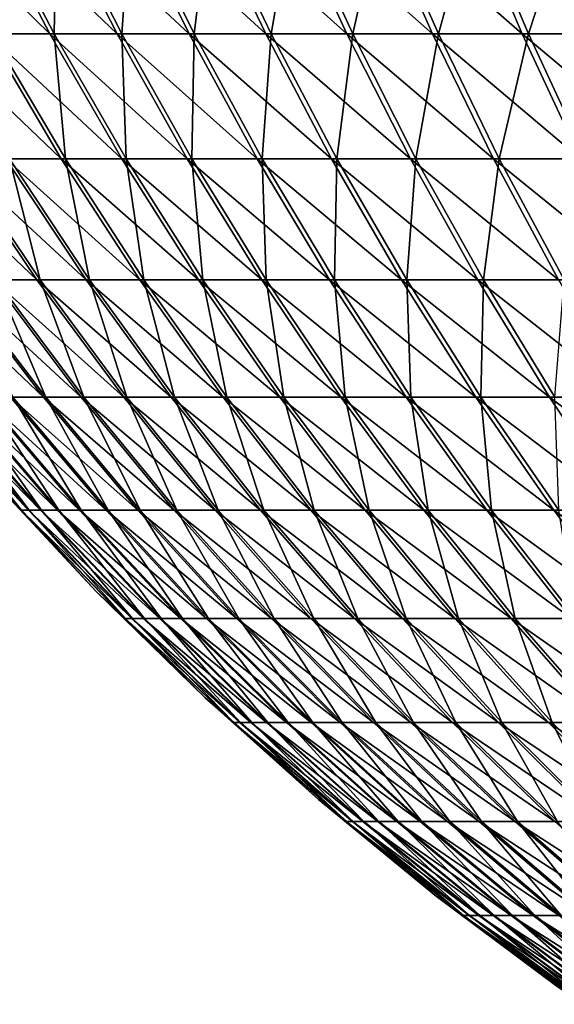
# Model space of a CAD drawing. Header units: millimetres. Extents: x -80 to 80, y -80 to 80.
# Tile 3 of 170: x -59 to -47, y -66 to -43. Entities that reach past the tile are written whole.
import ezdxf

# ---------------------------------------------------------------- set-up
doc = ezdxf.new("R2010")
doc.units = ezdxf.units.MM
doc.header["$LTSCALE"] = 13.670324
doc.layers.add('1', color=7, linetype='CONTINUOUS')
doc.layers.add('2', color=7, linetype='CONTINUOUS')

msp = doc.modelspace()

# ---------------------------------------------------------------- linework, layer by layer
at = {"layer": '1', "color": 7, "linetype": 'Continuous'}
for points in [[(-58.165, -42.984, 34.194), (-58.113, -40, 37.722), (-59.726, -40, 35.112), (-58.165, -42.984, 34.194)], [(-58.165, -42.984, 34.194), (-59.726, -40, 35.112), (-59.622, -42.984, 31.585), (-58.165, -42.984, 34.194)], [(-56.594, -42.984, 36.736), (-58.113, -40, 37.722), (-58.165, -42.984, 34.194), (-56.594, -42.984, 36.736)], [(-56.594, -42.984, 36.736), (-56.385, -40, 40.258), (-58.113, -40, 37.722), (-56.594, -42.984, 36.736)], [(-54.912, -42.984, 39.206), (-56.385, -40, 40.258), (-56.594, -42.984, 36.736), (-54.912, -42.984, 39.206)], [(-54.912, -42.984, 39.206), (-54.548, -40, 42.715), (-56.385, -40, 40.258), (-54.912, -42.984, 39.206)], [(-53.122, -42.984, 41.599), (-54.548, -40, 42.715), (-54.912, -42.984, 39.206), (-53.122, -42.984, 41.599)], [(-53.122, -42.984, 41.599), (-52.603, -40, 45.088), (-54.548, -40, 42.715), (-53.122, -42.984, 41.599)], [(-51.228, -42.984, 43.91), (-52.603, -40, 45.088), (-53.122, -42.984, 41.599), (-51.228, -42.984, 43.91)], [(-51.228, -42.984, 43.91), (-50.555, -40, 47.373), (-52.603, -40, 45.088), (-51.228, -42.984, 43.91)], [(-49.233, -42.984, 46.135), (-50.555, -40, 47.373), (-51.228, -42.984, 43.91), (-49.233, -42.984, 46.135)], [(-49.233, -42.984, 46.135), (-48.408, -40, 49.565), (-50.555, -40, 47.373), (-49.233, -42.984, 46.135)], [(-47.142, -42.984, 48.27), (-48.408, -40, 49.565), (-49.233, -42.984, 46.135), (-47.142, -42.984, 48.27)], [(-47.142, -42.984, 48.27), (-46.166, -40, 51.66), (-48.408, -40, 49.565), (-47.142, -42.984, 48.27)], [(-44.959, -42.984, 50.31), (-46.166, -40, 51.66), (-47.142, -42.984, 48.27), (-44.959, -42.984, 50.31)], [(-57.908, -45.886, 30.677), (-58.165, -42.984, 34.194), (-59.622, -42.984, 31.585), (-57.908, -45.886, 30.677)], [(-57.908, -45.886, 30.677), (-59.622, -42.984, 31.585), (-59.21, -45.886, 28.083), (-57.908, -45.886, 30.677)], [(-56.493, -45.886, 33.211), (-56.594, -42.984, 36.736), (-58.165, -42.984, 34.194), (-56.493, -45.886, 33.211)], [(-56.493, -45.886, 33.211), (-58.165, -42.984, 34.194), (-57.908, -45.886, 30.677), (-56.493, -45.886, 33.211)], [(-54.967, -45.886, 35.68), (-54.912, -42.984, 39.206), (-56.594, -42.984, 36.736), (-54.967, -45.886, 35.68)], [(-54.967, -45.886, 35.68), (-56.594, -42.984, 36.736), (-56.493, -45.886, 33.211), (-54.967, -45.886, 35.68)], [(-53.334, -45.886, 38.079), (-54.912, -42.984, 39.206), (-54.967, -45.886, 35.68), (-53.334, -45.886, 38.079)], [(-53.334, -45.886, 38.079), (-53.122, -42.984, 41.599), (-54.912, -42.984, 39.206), (-53.334, -45.886, 38.079)], [(-51.595, -45.886, 40.403), (-53.122, -42.984, 41.599), (-53.334, -45.886, 38.079), (-51.595, -45.886, 40.403)], [(-51.595, -45.886, 40.403), (-51.228, -42.984, 43.91), (-53.122, -42.984, 41.599), (-51.595, -45.886, 40.403)], [(-49.756, -45.886, 42.648), (-51.228, -42.984, 43.91), (-51.595, -45.886, 40.403), (-49.756, -45.886, 42.648)], [(-49.756, -45.886, 42.648), (-49.233, -42.984, 46.135), (-51.228, -42.984, 43.91), (-49.756, -45.886, 42.648)], [(-47.819, -45.886, 44.809), (-49.233, -42.984, 46.135), (-49.756, -45.886, 42.648), (-47.819, -45.886, 44.809)], [(-47.819, -45.886, 44.809), (-47.142, -42.984, 48.27), (-49.233, -42.984, 46.135), (-47.819, -45.886, 44.809)], [(-45.788, -45.886, 46.882), (-47.142, -42.984, 48.27), (-47.819, -45.886, 44.809), (-45.788, -45.886, 46.882)], [(-45.788, -45.886, 46.882), (-44.959, -42.984, 50.31), (-47.142, -42.984, 48.27), (-45.788, -45.886, 46.882)], [(-58.493, -48.701, 24.633), (-59.21, -45.886, 28.083), (-60.395, -45.886, 25.434), (-58.493, -48.701, 24.633)], [(-58.493, -48.701, 24.633), (-60.395, -45.886, 25.434), (-59.526, -48.701, 22.019), (-58.493, -48.701, 24.633)], [(-57.345, -48.701, 27.199), (-57.908, -45.886, 30.677), (-59.21, -45.886, 28.083), (-57.345, -48.701, 27.199)], [(-57.345, -48.701, 27.199), (-59.21, -45.886, 28.083), (-58.493, -48.701, 24.633), (-57.345, -48.701, 27.199)], [(-56.085, -48.701, 29.711), (-56.493, -45.886, 33.211), (-57.908, -45.886, 30.677), (-56.085, -48.701, 29.711)], [(-56.085, -48.701, 29.711), (-57.908, -45.886, 30.677), (-57.345, -48.701, 27.199), (-56.085, -48.701, 29.711)], [(-54.714, -48.701, 32.165), (-54.967, -45.886, 35.68), (-56.493, -45.886, 33.211), (-54.714, -48.701, 32.165)], [(-54.714, -48.701, 32.165), (-56.493, -45.886, 33.211), (-56.085, -48.701, 29.711), (-54.714, -48.701, 32.165)], [(-53.236, -48.701, 34.556), (-53.334, -45.886, 38.079), (-54.967, -45.886, 35.68), (-53.236, -48.701, 34.556)], [(-53.236, -48.701, 34.556), (-54.967, -45.886, 35.68), (-54.714, -48.701, 32.165), (-53.236, -48.701, 34.556)], [(-51.654, -48.701, 36.88), (-51.595, -45.886, 40.403), (-53.334, -45.886, 38.079), (-51.654, -48.701, 36.88)], [(-51.654, -48.701, 36.88), (-53.334, -45.886, 38.079), (-53.236, -48.701, 34.556), (-51.654, -48.701, 36.88)], [(-49.97, -48.701, 39.131), (-51.595, -45.886, 40.403), (-51.654, -48.701, 36.88), (-49.97, -48.701, 39.131)], [(-49.97, -48.701, 39.131), (-49.756, -45.886, 42.648), (-51.595, -45.886, 40.403), (-49.97, -48.701, 39.131)], [(-48.189, -48.701, 41.305), (-49.756, -45.886, 42.648), (-49.97, -48.701, 39.131), (-48.189, -48.701, 41.305)], [(-48.189, -48.701, 41.305), (-47.819, -45.886, 44.809), (-49.756, -45.886, 42.648), (-48.189, -48.701, 41.305)], [(-46.312, -48.701, 43.398), (-47.819, -45.886, 44.809), (-48.189, -48.701, 41.305), (-46.312, -48.701, 43.398)], [(-46.312, -48.701, 43.398), (-45.788, -45.886, 46.882), (-47.819, -45.886, 44.809), (-46.312, -48.701, 43.398)], [(-58.362, -51.423, 18.695), (-59.526, -48.701, 22.019), (-60.443, -48.701, 19.362), (-58.362, -51.423, 18.695)], [(-58.362, -51.423, 18.695), (-60.443, -48.701, 19.362), (-59.133, -51.423, 16.093), (-58.362, -51.423, 18.695)], [(-57.477, -51.423, 21.261), (-58.493, -48.701, 24.633), (-59.526, -48.701, 22.019), (-57.477, -51.423, 21.261)], [(-57.477, -51.423, 21.261), (-59.526, -48.701, 22.019), (-58.362, -51.423, 18.695), (-57.477, -51.423, 21.261)], [(-56.48, -51.423, 23.785), (-57.345, -48.701, 27.199), (-58.493, -48.701, 24.633), (-56.48, -51.423, 23.785)], [(-56.48, -51.423, 23.785), (-58.493, -48.701, 24.633), (-57.477, -51.423, 21.261), (-56.48, -51.423, 23.785)], [(-55.371, -51.423, 26.262), (-56.085, -48.701, 29.711), (-57.345, -48.701, 27.199), (-55.371, -51.423, 26.262)], [(-55.371, -51.423, 26.262), (-57.345, -48.701, 27.199), (-56.48, -51.423, 23.785), (-55.371, -51.423, 26.262)], [(-54.154, -51.423, 28.688), (-54.714, -48.701, 32.165), (-56.085, -48.701, 29.711), (-54.154, -51.423, 28.688)], [(-54.154, -51.423, 28.688), (-56.085, -48.701, 29.711), (-55.371, -51.423, 26.262), (-54.154, -51.423, 28.688)], [(-52.831, -51.423, 31.058), (-53.236, -48.701, 34.556), (-54.714, -48.701, 32.165), (-52.831, -51.423, 31.058)], [(-52.831, -51.423, 31.058), (-54.714, -48.701, 32.165), (-54.154, -51.423, 28.688), (-52.831, -51.423, 31.058)], [(-51.404, -51.423, 33.367), (-51.654, -48.701, 36.88), (-53.236, -48.701, 34.556), (-51.404, -51.423, 33.367)], [(-51.404, -51.423, 33.367), (-53.236, -48.701, 34.556), (-52.831, -51.423, 31.058), (-51.404, -51.423, 33.367)], [(-49.876, -51.423, 35.61), (-49.97, -48.701, 39.131), (-51.654, -48.701, 36.88), (-49.876, -51.423, 35.61)], [(-49.876, -51.423, 35.61), (-51.654, -48.701, 36.88), (-51.404, -51.423, 33.367), (-49.876, -51.423, 35.61)], [(-48.25, -51.423, 37.784), (-48.189, -48.701, 41.305), (-49.97, -48.701, 39.131), (-48.25, -51.423, 37.784)], [(-48.25, -51.423, 37.784), (-49.97, -48.701, 39.131), (-49.876, -51.423, 35.61), (-48.25, -51.423, 37.784)], [(-46.53, -51.423, 39.883), (-48.189, -48.701, 41.305), (-48.25, -51.423, 37.784), (-46.53, -51.423, 39.883)], [(-46.53, -51.423, 39.883), (-46.312, -48.701, 43.398), (-48.189, -48.701, 41.305), (-46.53, -51.423, 39.883)], [(-58.924, -54.047, 2.609), (-61.044, -51.423, 5.419), (-61.224, -51.423, 2.711), (-58.924, -54.047, 2.609)], [(-58.924, -54.047, 2.609), (-61.224, -51.423, 2.711), (-59.609, -53.355), (-58.924, -54.047, 2.609)], [(-58.751, -54.047, 5.215), (-60.744, -51.423, 8.116), (-61.044, -51.423, 5.419), (-58.751, -54.047, 5.215)], [(-58.751, -54.047, 5.215), (-61.044, -51.423, 5.419), (-58.924, -54.047, 2.609), (-58.751, -54.047, 5.215)], [(-58.463, -54.047, 7.812), (-60.325, -51.423, 10.798), (-60.744, -51.423, 8.116), (-58.463, -54.047, 7.812)], [(-58.463, -54.047, 7.812), (-60.744, -51.423, 8.116), (-58.751, -54.047, 5.215), (-58.463, -54.047, 7.812)], [(-58.059, -54.047, 10.393), (-59.787, -51.423, 13.459), (-60.325, -51.423, 10.798), (-58.059, -54.047, 10.393)], [(-58.059, -54.047, 10.393), (-60.325, -51.423, 10.798), (-58.463, -54.047, 7.812), (-58.059, -54.047, 10.393)], [(-57.542, -54.047, 12.953), (-59.133, -51.423, 16.093), (-59.787, -51.423, 13.459), (-57.542, -54.047, 12.953)], [(-57.542, -54.047, 12.953), (-59.787, -51.423, 13.459), (-58.059, -54.047, 10.393), (-57.542, -54.047, 12.953)], [(-56.912, -54.047, 15.488), (-58.362, -51.423, 18.695), (-59.133, -51.423, 16.093), (-56.912, -54.047, 15.488)], [(-56.912, -54.047, 15.488), (-59.133, -51.423, 16.093), (-57.542, -54.047, 12.953), (-56.912, -54.047, 15.488)], [(-56.171, -54.047, 17.993), (-57.477, -51.423, 21.261), (-58.362, -51.423, 18.695), (-56.171, -54.047, 17.993)], [(-56.171, -54.047, 17.993), (-58.362, -51.423, 18.695), (-56.912, -54.047, 15.488), (-56.171, -54.047, 17.993)], [(-55.319, -54.047, 20.462), (-56.48, -51.423, 23.785), (-57.477, -51.423, 21.261), (-55.319, -54.047, 20.462)], [(-55.319, -54.047, 20.462), (-57.477, -51.423, 21.261), (-56.171, -54.047, 17.993), (-55.319, -54.047, 20.462)], [(-54.359, -54.047, 22.892), (-55.371, -51.423, 26.262), (-56.48, -51.423, 23.785), (-54.359, -54.047, 22.892)], [(-54.359, -54.047, 22.892), (-56.48, -51.423, 23.785), (-55.319, -54.047, 20.462), (-54.359, -54.047, 22.892)], [(-53.292, -54.047, 25.276), (-54.154, -51.423, 28.688), (-55.371, -51.423, 26.262), (-53.292, -54.047, 25.276)], [(-53.292, -54.047, 25.276), (-55.371, -51.423, 26.262), (-54.359, -54.047, 22.892), (-53.292, -54.047, 25.276)], [(-52.12, -54.047, 27.611), (-52.831, -51.423, 31.058), (-54.154, -51.423, 28.688), (-52.12, -54.047, 27.611)], [(-52.12, -54.047, 27.611), (-54.154, -51.423, 28.688), (-53.292, -54.047, 25.276), (-52.12, -54.047, 27.611)], [(-50.847, -54.047, 29.892), (-51.404, -51.423, 33.367), (-52.831, -51.423, 31.058), (-50.847, -54.047, 29.892)], [(-50.847, -54.047, 29.892), (-52.831, -51.423, 31.058), (-52.12, -54.047, 27.611), (-50.847, -54.047, 29.892)], [(-49.473, -54.047, 32.114), (-49.876, -51.423, 35.61), (-51.404, -51.423, 33.367), (-49.473, -54.047, 32.114)], [(-49.473, -54.047, 32.114), (-51.404, -51.423, 33.367), (-50.847, -54.047, 29.892), (-49.473, -54.047, 32.114)], [(-48.003, -54.047, 34.273), (-48.25, -51.423, 37.784), (-49.876, -51.423, 35.61), (-48.003, -54.047, 34.273)], [(-48.003, -54.047, 34.273), (-49.876, -51.423, 35.61), (-49.473, -54.047, 32.114), (-48.003, -54.047, 34.273)], [(-46.438, -54.047, 36.365), (-46.53, -51.423, 39.883), (-48.25, -51.423, 37.784), (-46.438, -54.047, 36.365)], [(-46.438, -54.047, 36.365), (-48.25, -51.423, 37.784), (-48.003, -54.047, 34.273), (-46.438, -54.047, 36.365)], [(-57.191, -55.939), (-58.924, -54.047, 2.609), (-59.609, -53.355), (-57.191, -55.939)], [(-56.513, -56.569, 2.502), (-58.751, -54.047, 5.215), (-58.924, -54.047, 2.609), (-56.513, -56.569, 2.502)], [(-56.513, -56.569, 2.502), (-58.924, -54.047, 2.609), (-57.191, -55.939), (-56.513, -56.569, 2.502)], [(-56.347, -56.569, 5.002), (-58.463, -54.047, 7.812), (-58.751, -54.047, 5.215), (-56.347, -56.569, 5.002)], [(-56.347, -56.569, 5.002), (-58.751, -54.047, 5.215), (-56.513, -56.569, 2.502), (-56.347, -56.569, 5.002)], [(-56.07, -56.569, 7.492), (-58.059, -54.047, 10.393), (-58.463, -54.047, 7.812), (-56.07, -56.569, 7.492)], [(-56.07, -56.569, 7.492), (-58.463, -54.047, 7.812), (-56.347, -56.569, 5.002), (-56.07, -56.569, 7.492)], [(-55.684, -56.569, 9.967), (-57.542, -54.047, 12.953), (-58.059, -54.047, 10.393), (-55.684, -56.569, 9.967)], [(-55.684, -56.569, 9.967), (-58.059, -54.047, 10.393), (-56.07, -56.569, 7.492), (-55.684, -56.569, 9.967)], [(-55.188, -56.569, 12.423), (-56.912, -54.047, 15.488), (-57.542, -54.047, 12.953), (-55.188, -56.569, 12.423)], [(-55.188, -56.569, 12.423), (-57.542, -54.047, 12.953), (-55.684, -56.569, 9.967), (-55.188, -56.569, 12.423)], [(-54.583, -56.569, 14.854), (-56.171, -54.047, 17.993), (-56.912, -54.047, 15.488), (-54.583, -56.569, 14.854)], [(-54.583, -56.569, 14.854), (-56.912, -54.047, 15.488), (-55.188, -56.569, 12.423), (-54.583, -56.569, 14.854)], [(-53.872, -56.569, 17.257), (-55.319, -54.047, 20.462), (-56.171, -54.047, 17.993), (-53.872, -56.569, 17.257)], [(-53.872, -56.569, 17.257), (-56.171, -54.047, 17.993), (-54.583, -56.569, 14.854), (-53.872, -56.569, 17.257)], [(-53.055, -56.569, 19.625), (-54.359, -54.047, 22.892), (-55.319, -54.047, 20.462), (-53.055, -56.569, 19.625)], [(-53.055, -56.569, 19.625), (-55.319, -54.047, 20.462), (-53.872, -56.569, 17.257), (-53.055, -56.569, 19.625)], [(-52.134, -56.569, 21.955), (-53.292, -54.047, 25.276), (-54.359, -54.047, 22.892), (-52.134, -56.569, 21.955)], [(-52.134, -56.569, 21.955), (-54.359, -54.047, 22.892), (-53.055, -56.569, 19.625), (-52.134, -56.569, 21.955)], [(-51.111, -56.569, 24.242), (-52.12, -54.047, 27.611), (-53.292, -54.047, 25.276), (-51.111, -56.569, 24.242)], [(-51.111, -56.569, 24.242), (-53.292, -54.047, 25.276), (-52.134, -56.569, 21.955), (-51.111, -56.569, 24.242)], [(-49.987, -56.569, 26.481), (-50.847, -54.047, 29.892), (-52.12, -54.047, 27.611), (-49.987, -56.569, 26.481)], [(-49.987, -56.569, 26.481), (-52.12, -54.047, 27.611), (-51.111, -56.569, 24.242), (-49.987, -56.569, 26.481)], [(-48.766, -56.569, 28.669), (-49.473, -54.047, 32.114), (-50.847, -54.047, 29.892), (-48.766, -56.569, 28.669)], [(-48.766, -56.569, 28.669), (-50.847, -54.047, 29.892), (-49.987, -56.569, 26.481), (-48.766, -56.569, 28.669)], [(-47.449, -56.569, 30.8), (-48.003, -54.047, 34.273), (-49.473, -54.047, 32.114), (-47.449, -56.569, 30.8)], [(-47.449, -56.569, 30.8), (-49.473, -54.047, 32.114), (-48.766, -56.569, 28.669), (-47.449, -56.569, 30.8)], [(-46.038, -56.569, 32.87), (-46.438, -54.047, 36.365), (-48.003, -54.047, 34.273), (-46.038, -56.569, 32.87)], [(-46.038, -56.569, 32.87), (-48.003, -54.047, 34.273), (-47.449, -56.569, 30.8), (-46.038, -56.569, 32.87)], [(-54.66, -58.414), (-56.513, -56.569, 2.502), (-57.191, -55.939), (-54.66, -58.414)], [(-53.994, -58.982, 2.391), (-56.347, -56.569, 5.002), (-56.513, -56.569, 2.502), (-53.994, -58.982, 2.391)], [(-53.994, -58.982, 2.391), (-56.513, -56.569, 2.502), (-54.66, -58.414), (-53.994, -58.982, 2.391)], [(-53.836, -58.982, 4.779), (-56.07, -56.569, 7.492), (-56.347, -56.569, 5.002), (-53.836, -58.982, 4.779)], [(-53.836, -58.982, 4.779), (-56.347, -56.569, 5.002), (-53.994, -58.982, 2.391), (-53.836, -58.982, 4.779)], [(-53.571, -58.982, 7.158), (-55.684, -56.569, 9.967), (-56.07, -56.569, 7.492), (-53.571, -58.982, 7.158)], [(-53.571, -58.982, 7.158), (-56.07, -56.569, 7.492), (-53.836, -58.982, 4.779), (-53.571, -58.982, 7.158)], [(-53.202, -58.982, 9.523), (-55.188, -56.569, 12.423), (-55.684, -56.569, 9.967), (-53.202, -58.982, 9.523)], [(-53.202, -58.982, 9.523), (-55.684, -56.569, 9.967), (-53.571, -58.982, 7.158), (-53.202, -58.982, 9.523)], [(-52.728, -58.982, 11.869), (-54.583, -56.569, 14.854), (-55.188, -56.569, 12.423), (-52.728, -58.982, 11.869)], [(-52.728, -58.982, 11.869), (-55.188, -56.569, 12.423), (-53.202, -58.982, 9.523), (-52.728, -58.982, 11.869)], [(-52.151, -58.982, 14.192), (-53.872, -56.569, 17.257), (-54.583, -56.569, 14.854), (-52.151, -58.982, 14.192)], [(-52.151, -58.982, 14.192), (-54.583, -56.569, 14.854), (-52.728, -58.982, 11.869), (-52.151, -58.982, 14.192)], [(-51.471, -58.982, 16.488), (-53.055, -56.569, 19.625), (-53.872, -56.569, 17.257), (-51.471, -58.982, 16.488)], [(-51.471, -58.982, 16.488), (-53.872, -56.569, 17.257), (-52.151, -58.982, 14.192), (-51.471, -58.982, 16.488)], [(-50.69, -58.982, 18.75), (-52.134, -56.569, 21.955), (-53.055, -56.569, 19.625), (-50.69, -58.982, 18.75)], [(-50.69, -58.982, 18.75), (-53.055, -56.569, 19.625), (-51.471, -58.982, 16.488), (-50.69, -58.982, 18.75)], [(-49.811, -58.982, 20.976), (-51.111, -56.569, 24.242), (-52.134, -56.569, 21.955), (-49.811, -58.982, 20.976)], [(-49.811, -58.982, 20.976), (-52.134, -56.569, 21.955), (-50.69, -58.982, 18.75), (-49.811, -58.982, 20.976)], [(-48.833, -58.982, 23.161), (-49.987, -56.569, 26.481), (-51.111, -56.569, 24.242), (-48.833, -58.982, 23.161)], [(-48.833, -58.982, 23.161), (-51.111, -56.569, 24.242), (-49.811, -58.982, 20.976), (-48.833, -58.982, 23.161)], [(-47.759, -58.982, 25.301), (-48.766, -56.569, 28.669), (-49.987, -56.569, 26.481), (-47.759, -58.982, 25.301)], [(-47.759, -58.982, 25.301), (-49.987, -56.569, 26.481), (-48.833, -58.982, 23.161), (-47.759, -58.982, 25.301)], [(-46.592, -58.982, 27.391), (-47.449, -56.569, 30.8), (-48.766, -56.569, 28.669), (-46.592, -58.982, 27.391)], [(-46.592, -58.982, 27.391), (-48.766, -56.569, 28.669), (-47.759, -58.982, 25.301), (-46.592, -58.982, 27.391)], [(-45.334, -58.982, 29.427), (-46.038, -56.569, 32.87), (-47.449, -56.569, 30.8), (-45.334, -58.982, 29.427)], [(-45.334, -58.982, 29.427), (-47.449, -56.569, 30.8), (-46.592, -58.982, 27.391), (-45.334, -58.982, 29.427)], [(-52.023, -60.775), (-53.994, -58.982, 2.391), (-54.66, -58.414), (-52.023, -60.775)], [(-51.373, -61.284, 2.275), (-53.836, -58.982, 4.779), (-53.994, -58.982, 2.391), (-51.373, -61.284, 2.275)], [(-51.373, -61.284, 2.275), (-53.994, -58.982, 2.391), (-52.023, -60.775), (-51.373, -61.284, 2.275)], [(-51.222, -61.284, 4.547), (-53.571, -58.982, 7.158), (-53.836, -58.982, 4.779), (-51.222, -61.284, 4.547)], [(-51.222, -61.284, 4.547), (-53.836, -58.982, 4.779), (-51.373, -61.284, 2.275), (-51.222, -61.284, 4.547)], [(-50.97, -61.284, 6.811), (-53.202, -58.982, 9.523), (-53.571, -58.982, 7.158), (-50.97, -61.284, 6.811)], [(-50.97, -61.284, 6.811), (-53.571, -58.982, 7.158), (-51.222, -61.284, 4.547), (-50.97, -61.284, 6.811)], [(-50.618, -61.284, 9.061), (-52.728, -58.982, 11.869), (-53.202, -58.982, 9.523), (-50.618, -61.284, 9.061)], [(-50.618, -61.284, 9.061), (-53.202, -58.982, 9.523), (-50.97, -61.284, 6.811), (-50.618, -61.284, 9.061)], [(-50.168, -61.284, 11.293), (-52.151, -58.982, 14.192), (-52.728, -58.982, 11.869), (-50.168, -61.284, 11.293)], [(-50.168, -61.284, 11.293), (-52.728, -58.982, 11.869), (-50.618, -61.284, 9.061), (-50.168, -61.284, 11.293)], [(-49.618, -61.284, 13.503), (-51.471, -58.982, 16.488), (-52.151, -58.982, 14.192), (-49.618, -61.284, 13.503)], [(-49.618, -61.284, 13.503), (-52.151, -58.982, 14.192), (-50.168, -61.284, 11.293), (-49.618, -61.284, 13.503)], [(-48.972, -61.284, 15.687), (-50.69, -58.982, 18.75), (-51.471, -58.982, 16.488), (-48.972, -61.284, 15.687)], [(-48.972, -61.284, 15.687), (-51.471, -58.982, 16.488), (-49.618, -61.284, 13.503), (-48.972, -61.284, 15.687)], [(-48.229, -61.284, 17.84), (-49.811, -58.982, 20.976), (-50.69, -58.982, 18.75), (-48.229, -61.284, 17.84)], [(-48.229, -61.284, 17.84), (-50.69, -58.982, 18.75), (-48.972, -61.284, 15.687), (-48.229, -61.284, 17.84)], [(-47.392, -61.284, 19.958), (-48.833, -58.982, 23.161), (-49.811, -58.982, 20.976), (-47.392, -61.284, 19.958)], [(-47.392, -61.284, 19.958), (-49.811, -58.982, 20.976), (-48.229, -61.284, 17.84), (-47.392, -61.284, 19.958)], [(-46.462, -61.284, 22.037), (-47.759, -58.982, 25.301), (-48.833, -58.982, 23.161), (-46.462, -61.284, 22.037)], [(-46.462, -61.284, 22.037), (-48.833, -58.982, 23.161), (-47.392, -61.284, 19.958), (-46.462, -61.284, 22.037)], [(-45.441, -61.284, 24.072), (-46.592, -58.982, 27.391), (-47.759, -58.982, 25.301), (-45.441, -61.284, 24.072)], [(-45.441, -61.284, 24.072), (-47.759, -58.982, 25.301), (-46.462, -61.284, 22.037), (-45.441, -61.284, 24.072)], [(-44.33, -61.284, 26.061), (-45.334, -58.982, 29.427), (-46.592, -58.982, 27.391), (-44.33, -61.284, 26.061)], [(-44.33, -61.284, 26.061), (-46.592, -58.982, 27.391), (-45.441, -61.284, 24.072), (-44.33, -61.284, 26.061)], [(-49.284, -63.017), (-51.373, -61.284, 2.275), (-52.023, -60.775), (-49.284, -63.017)], [(-48.653, -63.468, 2.154), (-51.222, -61.284, 4.547), (-51.373, -61.284, 2.275), (-48.653, -63.468, 2.154)], [(-48.653, -63.468, 2.154), (-51.373, -61.284, 2.275), (-49.284, -63.017), (-48.653, -63.468, 2.154)], [(-48.51, -63.468, 4.306), (-50.97, -61.284, 6.811), (-51.222, -61.284, 4.547), (-48.51, -63.468, 4.306)], [(-48.51, -63.468, 4.306), (-51.222, -61.284, 4.547), (-48.653, -63.468, 2.154), (-48.51, -63.468, 4.306)], [(-48.272, -63.468, 6.45), (-50.618, -61.284, 9.061), (-50.97, -61.284, 6.811), (-48.272, -63.468, 6.45)], [(-48.272, -63.468, 6.45), (-50.97, -61.284, 6.811), (-48.51, -63.468, 4.306), (-48.272, -63.468, 6.45)], [(-47.939, -63.468, 8.581), (-50.168, -61.284, 11.293), (-50.618, -61.284, 9.061), (-47.939, -63.468, 8.581)], [(-47.939, -63.468, 8.581), (-50.618, -61.284, 9.061), (-48.272, -63.468, 6.45), (-47.939, -63.468, 8.581)], [(-47.512, -63.468, 10.695), (-49.618, -61.284, 13.503), (-50.168, -61.284, 11.293), (-47.512, -63.468, 10.695)], [(-47.512, -63.468, 10.695), (-50.168, -61.284, 11.293), (-47.939, -63.468, 8.581), (-47.512, -63.468, 10.695)], [(-46.992, -63.468, 12.788), (-48.972, -61.284, 15.687), (-49.618, -61.284, 13.503), (-46.992, -63.468, 12.788)], [(-46.992, -63.468, 12.788), (-49.618, -61.284, 13.503), (-47.512, -63.468, 10.695), (-46.992, -63.468, 12.788)], [(-46.38, -63.468, 14.857), (-48.229, -61.284, 17.84), (-48.972, -61.284, 15.687), (-46.38, -63.468, 14.857)], [(-46.38, -63.468, 14.857), (-48.972, -61.284, 15.687), (-46.992, -63.468, 12.788), (-46.38, -63.468, 14.857)], [(-45.676, -63.468, 16.896), (-47.392, -61.284, 19.958), (-48.229, -61.284, 17.84), (-45.676, -63.468, 16.896)], [(-45.676, -63.468, 16.896), (-48.229, -61.284, 17.84), (-46.38, -63.468, 14.857), (-45.676, -63.468, 16.896)], [(-44.883, -63.468, 18.901), (-46.462, -61.284, 22.037), (-47.392, -61.284, 19.958), (-44.883, -63.468, 18.901)], [(-44.883, -63.468, 18.901), (-47.392, -61.284, 19.958), (-45.676, -63.468, 16.896), (-44.883, -63.468, 18.901)], [(-46.448, -65.135), (-48.653, -63.468, 2.154), (-49.284, -63.017), (-46.448, -65.135)], [(-45.841, -65.532, 2.03), (-48.51, -63.468, 4.306), (-48.653, -63.468, 2.154), (-45.841, -65.532, 2.03)], [(-45.841, -65.532, 2.03), (-48.653, -63.468, 2.154), (-46.448, -65.135), (-45.841, -65.532, 2.03)], [(-45.706, -65.532, 4.057), (-48.272, -63.468, 6.45), (-48.51, -63.468, 4.306), (-45.706, -65.532, 4.057)], [(-45.706, -65.532, 4.057), (-48.51, -63.468, 4.306), (-45.841, -65.532, 2.03), (-45.706, -65.532, 4.057)], [(-45.482, -65.532, 6.077), (-47.939, -63.468, 8.581), (-48.272, -63.468, 6.45), (-45.482, -65.532, 6.077)], [(-45.482, -65.532, 6.077), (-48.272, -63.468, 6.45), (-45.706, -65.532, 4.057), (-45.482, -65.532, 6.077)], [(-45.168, -65.532, 8.085), (-47.512, -63.468, 10.695), (-47.939, -63.468, 8.581), (-45.168, -65.532, 8.085)], [(-45.168, -65.532, 8.085), (-47.939, -63.468, 8.581), (-45.482, -65.532, 6.077), (-45.168, -65.532, 8.085)], [(-44.766, -65.532, 10.077), (-46.992, -63.468, 12.788), (-47.512, -63.468, 10.695), (-44.766, -65.532, 10.077)], [(-44.766, -65.532, 10.077), (-47.512, -63.468, 10.695), (-45.168, -65.532, 8.085), (-44.766, -65.532, 10.077)], [(-44.276, -65.532, 12.049), (-46.38, -63.468, 14.857), (-46.992, -63.468, 12.788), (-44.276, -65.532, 12.049)], [(-44.276, -65.532, 12.049), (-46.992, -63.468, 12.788), (-44.766, -65.532, 10.077), (-44.276, -65.532, 12.049)]]:
    msp.add_3dface(points, dxfattribs=at)
at = {"layer": '2', "color": 7, "linetype": 'Continuous'}
for points in [[(-59.833, -40, -34.929), (-58.269, -42.984, -34.016), (-61.321, -40, -32.246), (-59.833, -40, -34.929)], [(-61.321, -40, -32.246), (-58.269, -42.984, -34.016), (-59.718, -42.984, -31.403), (-61.321, -40, -32.246)], [(-58.227, -40, -37.544), (-56.706, -42.984, -36.563), (-59.833, -40, -34.929), (-58.227, -40, -37.544)], [(-59.833, -40, -34.929), (-56.706, -42.984, -36.563), (-58.269, -42.984, -34.016), (-59.833, -40, -34.929)], [(-56.508, -40, -40.085), (-55.031, -42.984, -39.038), (-58.227, -40, -37.544), (-56.508, -40, -40.085)], [(-58.227, -40, -37.544), (-55.031, -42.984, -39.038), (-56.706, -42.984, -36.563), (-58.227, -40, -37.544)], [(-54.678, -40, -42.548), (-53.249, -42.984, -41.436), (-56.508, -40, -40.085), (-54.678, -40, -42.548)], [(-56.508, -40, -40.085), (-53.249, -42.984, -41.436), (-55.031, -42.984, -39.038), (-56.508, -40, -40.085)], [(-52.74, -40, -44.927), (-51.362, -42.984, -43.753), (-54.678, -40, -42.548), (-52.74, -40, -44.927)], [(-54.678, -40, -42.548), (-51.362, -42.984, -43.753), (-53.249, -42.984, -41.436), (-54.678, -40, -42.548)], [(-50.699, -40, -47.219), (-49.374, -42.984, -45.985), (-52.74, -40, -44.927), (-50.699, -40, -47.219)], [(-52.74, -40, -44.927), (-49.374, -42.984, -45.985), (-51.362, -42.984, -43.753), (-52.74, -40, -44.927)], [(-48.559, -40, -49.417), (-47.29, -42.984, -48.126), (-50.699, -40, -47.219), (-48.559, -40, -49.417)], [(-50.699, -40, -47.219), (-47.29, -42.984, -48.126), (-49.374, -42.984, -45.985), (-50.699, -40, -47.219)], [(-46.323, -40, -51.519), (-45.112, -42.984, -50.172), (-48.559, -40, -49.417), (-46.323, -40, -51.519)], [(-48.559, -40, -49.417), (-45.112, -42.984, -50.172), (-47.29, -42.984, -48.126), (-48.559, -40, -49.417)], [(-59.718, -42.984, -31.403), (-58.002, -45.886, -30.5), (-61.05, -42.984, -28.728), (-59.718, -42.984, -31.403)], [(-61.05, -42.984, -28.728), (-58.002, -45.886, -30.5), (-59.295, -45.886, -27.902), (-61.05, -42.984, -28.728)], [(-58.269, -42.984, -34.016), (-56.594, -45.886, -33.039), (-59.718, -42.984, -31.403), (-58.269, -42.984, -34.016)], [(-59.718, -42.984, -31.403), (-56.594, -45.886, -33.039), (-58.002, -45.886, -30.5), (-59.718, -42.984, -31.403)], [(-56.706, -42.984, -36.563), (-55.076, -45.886, -35.512), (-58.269, -42.984, -34.016), (-56.706, -42.984, -36.563)], [(-58.269, -42.984, -34.016), (-55.076, -45.886, -35.512), (-56.594, -45.886, -33.039), (-58.269, -42.984, -34.016)], [(-55.031, -42.984, -39.038), (-53.45, -45.886, -37.916), (-56.706, -42.984, -36.563), (-55.031, -42.984, -39.038)], [(-56.706, -42.984, -36.563), (-53.45, -45.886, -37.916), (-55.076, -45.886, -35.512), (-56.706, -42.984, -36.563)], [(-53.249, -42.984, -41.436), (-51.718, -45.886, -40.245), (-55.031, -42.984, -39.038), (-53.249, -42.984, -41.436)], [(-55.031, -42.984, -39.038), (-51.718, -45.886, -40.245), (-53.45, -45.886, -37.916), (-55.031, -42.984, -39.038)], [(-51.362, -42.984, -43.753), (-49.886, -45.886, -42.496), (-53.249, -42.984, -41.436), (-51.362, -42.984, -43.753)], [(-53.249, -42.984, -41.436), (-49.886, -45.886, -42.496), (-51.718, -45.886, -40.245), (-53.249, -42.984, -41.436)], [(-49.374, -42.984, -45.985), (-47.955, -45.886, -44.663), (-51.362, -42.984, -43.753), (-49.374, -42.984, -45.985)], [(-51.362, -42.984, -43.753), (-47.955, -45.886, -44.663), (-49.886, -45.886, -42.496), (-51.362, -42.984, -43.753)], [(-47.29, -42.984, -48.126), (-45.93, -45.886, -46.742), (-49.374, -42.984, -45.985), (-47.29, -42.984, -48.126)], [(-49.374, -42.984, -45.985), (-45.93, -45.886, -46.742), (-47.955, -45.886, -44.663), (-49.374, -42.984, -45.985)], [(-45.112, -42.984, -50.172), (-43.816, -45.886, -48.73), (-47.29, -42.984, -48.126), (-45.112, -42.984, -50.172)], [(-47.29, -42.984, -48.126), (-43.816, -45.886, -48.73), (-45.93, -45.886, -46.742), (-47.29, -42.984, -48.126)], [(-60.473, -45.886, -25.249), (-58.568, -48.701, -24.454), (-61.531, -45.886, -22.547), (-60.473, -45.886, -25.249)], [(-61.531, -45.886, -22.547), (-58.568, -48.701, -24.454), (-59.593, -48.701, -21.837), (-61.531, -45.886, -22.547)], [(-59.295, -45.886, -27.902), (-57.428, -48.701, -27.023), (-60.473, -45.886, -25.249), (-59.295, -45.886, -27.902)], [(-60.473, -45.886, -25.249), (-57.428, -48.701, -27.023), (-58.568, -48.701, -24.454), (-60.473, -45.886, -25.249)], [(-58.002, -45.886, -30.5), (-56.175, -48.701, -29.54), (-59.295, -45.886, -27.902), (-58.002, -45.886, -30.5)], [(-59.295, -45.886, -27.902), (-56.175, -48.701, -29.54), (-57.428, -48.701, -27.023), (-59.295, -45.886, -27.902)], [(-56.594, -45.886, -33.039), (-54.812, -48.701, -31.998), (-58.002, -45.886, -30.5), (-56.594, -45.886, -33.039)], [(-58.002, -45.886, -30.5), (-54.812, -48.701, -31.998), (-56.175, -48.701, -29.54), (-58.002, -45.886, -30.5)], [(-55.076, -45.886, -35.512), (-53.341, -48.701, -34.394), (-56.594, -45.886, -33.039), (-55.076, -45.886, -35.512)], [(-56.594, -45.886, -33.039), (-53.341, -48.701, -34.394), (-54.812, -48.701, -31.998), (-56.594, -45.886, -33.039)], [(-53.45, -45.886, -37.916), (-51.766, -48.701, -36.722), (-55.076, -45.886, -35.512), (-53.45, -45.886, -37.916)], [(-55.076, -45.886, -35.512), (-51.766, -48.701, -36.722), (-53.341, -48.701, -34.394), (-55.076, -45.886, -35.512)], [(-51.718, -45.886, -40.245), (-50.089, -48.701, -38.978), (-53.45, -45.886, -37.916), (-51.718, -45.886, -40.245)], [(-53.45, -45.886, -37.916), (-50.089, -48.701, -38.978), (-51.766, -48.701, -36.722), (-53.45, -45.886, -37.916)], [(-49.886, -45.886, -42.496), (-48.315, -48.701, -41.157), (-51.718, -45.886, -40.245), (-49.886, -45.886, -42.496)], [(-51.718, -45.886, -40.245), (-48.315, -48.701, -41.157), (-50.089, -48.701, -38.978), (-51.718, -45.886, -40.245)], [(-47.955, -45.886, -44.663), (-46.445, -48.701, -43.256), (-49.886, -45.886, -42.496), (-47.955, -45.886, -44.663)], [(-49.886, -45.886, -42.496), (-46.445, -48.701, -43.256), (-48.315, -48.701, -41.157), (-49.886, -45.886, -42.496)], [(-45.93, -45.886, -46.742), (-44.484, -48.701, -45.27), (-47.955, -45.886, -44.663), (-45.93, -45.886, -46.742)], [(-47.955, -45.886, -44.663), (-44.484, -48.701, -45.27), (-46.445, -48.701, -43.256), (-47.955, -45.886, -44.663)], [(-60.502, -48.701, -19.177), (-58.419, -51.423, -18.517), (-61.292, -48.701, -16.479), (-60.502, -48.701, -19.177)], [(-61.292, -48.701, -16.479), (-58.419, -51.423, -18.517), (-59.182, -51.423, -15.912), (-61.292, -48.701, -16.479)], [(-59.593, -48.701, -21.837), (-57.542, -51.423, -21.085), (-60.502, -48.701, -19.177), (-59.593, -48.701, -21.837)], [(-60.502, -48.701, -19.177), (-57.542, -51.423, -21.085), (-58.419, -51.423, -18.517), (-60.502, -48.701, -19.177)], [(-58.568, -48.701, -24.454), (-56.552, -51.423, -23.612), (-59.593, -48.701, -21.837), (-58.568, -48.701, -24.454)], [(-59.593, -48.701, -21.837), (-56.552, -51.423, -23.612), (-57.542, -51.423, -21.085), (-59.593, -48.701, -21.837)], [(-57.428, -48.701, -27.023), (-55.451, -51.423, -26.093), (-58.568, -48.701, -24.454), (-57.428, -48.701, -27.023)], [(-58.568, -48.701, -24.454), (-55.451, -51.423, -26.093), (-56.552, -51.423, -23.612), (-58.568, -48.701, -24.454)], [(-56.175, -48.701, -29.54), (-54.241, -51.423, -28.523), (-57.428, -48.701, -27.023), (-56.175, -48.701, -29.54)], [(-57.428, -48.701, -27.023), (-54.241, -51.423, -28.523), (-55.451, -51.423, -26.093), (-57.428, -48.701, -27.023)], [(-54.812, -48.701, -31.998), (-52.925, -51.423, -30.897), (-56.175, -48.701, -29.54), (-54.812, -48.701, -31.998)], [(-56.175, -48.701, -29.54), (-52.925, -51.423, -30.897), (-54.241, -51.423, -28.523), (-56.175, -48.701, -29.54)], [(-53.341, -48.701, -34.394), (-51.505, -51.423, -33.21), (-54.812, -48.701, -31.998), (-53.341, -48.701, -34.394)], [(-54.812, -48.701, -31.998), (-51.505, -51.423, -33.21), (-52.925, -51.423, -30.897), (-54.812, -48.701, -31.998)], [(-51.766, -48.701, -36.722), (-49.984, -51.423, -35.458), (-53.341, -48.701, -34.394), (-51.766, -48.701, -36.722)], [(-53.341, -48.701, -34.394), (-49.984, -51.423, -35.458), (-51.505, -51.423, -33.21), (-53.341, -48.701, -34.394)], [(-50.089, -48.701, -38.978), (-48.365, -51.423, -37.636), (-51.766, -48.701, -36.722), (-50.089, -48.701, -38.978)], [(-51.766, -48.701, -36.722), (-48.365, -51.423, -37.636), (-49.984, -51.423, -35.458), (-51.766, -48.701, -36.722)], [(-48.315, -48.701, -41.157), (-46.651, -51.423, -39.741), (-50.089, -48.701, -38.978), (-48.315, -48.701, -41.157)], [(-50.089, -48.701, -38.978), (-46.651, -51.423, -39.741), (-48.365, -51.423, -37.636), (-50.089, -48.701, -38.978)], [(-46.445, -48.701, -43.256), (-44.846, -51.423, -41.767), (-48.315, -48.701, -41.157), (-46.445, -48.701, -43.256)], [(-48.315, -48.701, -41.157), (-44.846, -51.423, -41.767), (-46.651, -51.423, -39.741), (-48.315, -48.701, -41.157)], [(-59.609, -53.355), (-61.232, -51.423, -2.524), (-58.932, -54.047, -2.429), (-59.609, -53.355)], [(-61.06, -51.423, -5.233), (-58.767, -54.047, -5.036), (-61.232, -51.423, -2.524), (-61.06, -51.423, -5.233)], [(-61.232, -51.423, -2.524), (-58.767, -54.047, -5.036), (-58.932, -54.047, -2.429), (-61.232, -51.423, -2.524)], [(-60.768, -51.423, -7.931), (-58.486, -54.047, -7.633), (-61.06, -51.423, -5.233), (-60.768, -51.423, -7.931)], [(-61.06, -51.423, -5.233), (-58.486, -54.047, -7.633), (-58.767, -54.047, -5.036), (-61.06, -51.423, -5.233)], [(-60.357, -51.423, -10.614), (-58.091, -54.047, -10.215), (-60.768, -51.423, -7.931), (-60.357, -51.423, -10.614)], [(-60.768, -51.423, -7.931), (-58.091, -54.047, -10.215), (-58.486, -54.047, -7.633), (-60.768, -51.423, -7.931)], [(-59.828, -51.423, -13.276), (-57.582, -54.047, -12.777), (-60.357, -51.423, -10.614), (-59.828, -51.423, -13.276)], [(-60.357, -51.423, -10.614), (-57.582, -54.047, -12.777), (-58.091, -54.047, -10.215), (-60.357, -51.423, -10.614)], [(-59.182, -51.423, -15.912), (-56.959, -54.047, -15.314), (-59.828, -51.423, -13.276), (-59.182, -51.423, -15.912)], [(-59.828, -51.423, -13.276), (-56.959, -54.047, -15.314), (-57.582, -54.047, -12.777), (-59.828, -51.423, -13.276)], [(-58.419, -51.423, -18.517), (-56.225, -54.047, -17.821), (-59.182, -51.423, -15.912), (-58.419, -51.423, -18.517)], [(-59.182, -51.423, -15.912), (-56.225, -54.047, -17.821), (-56.959, -54.047, -15.314), (-59.182, -51.423, -15.912)], [(-57.542, -51.423, -21.085), (-55.381, -54.047, -20.293), (-58.419, -51.423, -18.517), (-57.542, -51.423, -21.085)], [(-58.419, -51.423, -18.517), (-55.381, -54.047, -20.293), (-56.225, -54.047, -17.821), (-58.419, -51.423, -18.517)], [(-56.552, -51.423, -23.612), (-54.428, -54.047, -22.726), (-57.542, -51.423, -21.085), (-56.552, -51.423, -23.612)], [(-57.542, -51.423, -21.085), (-54.428, -54.047, -22.726), (-55.381, -54.047, -20.293), (-57.542, -51.423, -21.085)], [(-55.451, -51.423, -26.093), (-53.369, -54.047, -25.113), (-56.552, -51.423, -23.612), (-55.451, -51.423, -26.093)], [(-56.552, -51.423, -23.612), (-53.369, -54.047, -25.113), (-54.428, -54.047, -22.726), (-56.552, -51.423, -23.612)], [(-54.241, -51.423, -28.523), (-52.204, -54.047, -27.452), (-55.451, -51.423, -26.093), (-54.241, -51.423, -28.523)], [(-55.451, -51.423, -26.093), (-52.204, -54.047, -27.452), (-53.369, -54.047, -25.113), (-55.451, -51.423, -26.093)], [(-52.925, -51.423, -30.897), (-50.938, -54.047, -29.736), (-54.241, -51.423, -28.523), (-52.925, -51.423, -30.897)], [(-54.241, -51.423, -28.523), (-50.938, -54.047, -29.736), (-52.204, -54.047, -27.452), (-54.241, -51.423, -28.523)], [(-51.505, -51.423, -33.21), (-49.571, -54.047, -31.963), (-52.925, -51.423, -30.897), (-51.505, -51.423, -33.21)], [(-52.925, -51.423, -30.897), (-49.571, -54.047, -31.963), (-50.938, -54.047, -29.736), (-52.925, -51.423, -30.897)], [(-49.984, -51.423, -35.458), (-48.107, -54.047, -34.126), (-51.505, -51.423, -33.21), (-49.984, -51.423, -35.458)], [(-51.505, -51.423, -33.21), (-48.107, -54.047, -34.126), (-49.571, -54.047, -31.963), (-51.505, -51.423, -33.21)], [(-48.365, -51.423, -37.636), (-46.549, -54.047, -36.223), (-49.984, -51.423, -35.458), (-48.365, -51.423, -37.636)], [(-49.984, -51.423, -35.458), (-46.549, -54.047, -36.223), (-48.107, -54.047, -34.126), (-49.984, -51.423, -35.458)], [(-46.651, -51.423, -39.741), (-44.9, -54.047, -38.248), (-48.365, -51.423, -37.636), (-46.651, -51.423, -39.741)], [(-48.365, -51.423, -37.636), (-44.9, -54.047, -38.248), (-46.549, -54.047, -36.223), (-48.365, -51.423, -37.636)], [(-44.846, -51.423, -41.767), (-43.162, -54.047, -40.199), (-46.651, -51.423, -39.741), (-44.846, -51.423, -41.767)], [(-46.651, -51.423, -39.741), (-43.162, -54.047, -40.199), (-44.9, -54.047, -38.248), (-46.651, -51.423, -39.741)], [(-57.191, -55.939), (-59.609, -53.355), (-58.932, -54.047, -2.429), (-57.191, -55.939)], [(-57.191, -55.939), (-58.932, -54.047, -2.429), (-56.521, -56.569, -2.33), (-57.191, -55.939)], [(-58.767, -54.047, -5.036), (-56.362, -56.569, -4.83), (-58.932, -54.047, -2.429), (-58.767, -54.047, -5.036)], [(-58.932, -54.047, -2.429), (-56.362, -56.569, -4.83), (-56.521, -56.569, -2.33), (-58.932, -54.047, -2.429)], [(-58.486, -54.047, -7.633), (-56.093, -56.569, -7.321), (-58.767, -54.047, -5.036), (-58.486, -54.047, -7.633)], [(-58.767, -54.047, -5.036), (-56.093, -56.569, -7.321), (-56.362, -56.569, -4.83), (-58.767, -54.047, -5.036)], [(-58.091, -54.047, -10.215), (-55.714, -56.569, -9.797), (-58.486, -54.047, -7.633), (-58.091, -54.047, -10.215)], [(-58.486, -54.047, -7.633), (-55.714, -56.569, -9.797), (-56.093, -56.569, -7.321), (-58.486, -54.047, -7.633)], [(-57.582, -54.047, -12.777), (-55.225, -56.569, -12.255), (-58.091, -54.047, -10.215), (-57.582, -54.047, -12.777)], [(-58.091, -54.047, -10.215), (-55.225, -56.569, -12.255), (-55.714, -56.569, -9.797), (-58.091, -54.047, -10.215)], [(-56.959, -54.047, -15.314), (-54.628, -56.569, -14.688), (-57.582, -54.047, -12.777), (-56.959, -54.047, -15.314)], [(-57.582, -54.047, -12.777), (-54.628, -56.569, -14.688), (-55.225, -56.569, -12.255), (-57.582, -54.047, -12.777)], [(-56.225, -54.047, -17.821), (-53.925, -56.569, -17.092), (-56.959, -54.047, -15.314), (-56.225, -54.047, -17.821)], [(-56.959, -54.047, -15.314), (-53.925, -56.569, -17.092), (-54.628, -56.569, -14.688), (-56.959, -54.047, -15.314)], [(-55.381, -54.047, -20.293), (-53.115, -56.569, -19.463), (-56.225, -54.047, -17.821), (-55.381, -54.047, -20.293)], [(-56.225, -54.047, -17.821), (-53.115, -56.569, -19.463), (-53.925, -56.569, -17.092), (-56.225, -54.047, -17.821)], [(-54.428, -54.047, -22.726), (-52.201, -56.569, -21.796), (-55.381, -54.047, -20.293), (-54.428, -54.047, -22.726)], [(-55.381, -54.047, -20.293), (-52.201, -56.569, -21.796), (-53.115, -56.569, -19.463), (-55.381, -54.047, -20.293)], [(-53.369, -54.047, -25.113), (-51.185, -56.569, -24.086), (-54.428, -54.047, -22.726), (-53.369, -54.047, -25.113)], [(-54.428, -54.047, -22.726), (-51.185, -56.569, -24.086), (-52.201, -56.569, -21.796), (-54.428, -54.047, -22.726)], [(-52.204, -54.047, -27.452), (-50.068, -56.569, -26.328), (-53.369, -54.047, -25.113), (-52.204, -54.047, -27.452)], [(-53.369, -54.047, -25.113), (-50.068, -56.569, -26.328), (-51.185, -56.569, -24.086), (-53.369, -54.047, -25.113)], [(-50.938, -54.047, -29.736), (-48.853, -56.569, -28.519), (-52.204, -54.047, -27.452), (-50.938, -54.047, -29.736)], [(-52.204, -54.047, -27.452), (-48.853, -56.569, -28.519), (-50.068, -56.569, -26.328), (-52.204, -54.047, -27.452)], [(-49.571, -54.047, -31.963), (-47.543, -56.569, -30.655), (-50.938, -54.047, -29.736), (-49.571, -54.047, -31.963)], [(-50.938, -54.047, -29.736), (-47.543, -56.569, -30.655), (-48.853, -56.569, -28.519), (-50.938, -54.047, -29.736)], [(-48.107, -54.047, -34.126), (-46.139, -56.569, -32.73), (-49.571, -54.047, -31.963), (-48.107, -54.047, -34.126)], [(-49.571, -54.047, -31.963), (-46.139, -56.569, -32.73), (-47.543, -56.569, -30.655), (-49.571, -54.047, -31.963)], [(-46.549, -54.047, -36.223), (-44.644, -56.569, -34.74), (-48.107, -54.047, -34.126), (-46.549, -54.047, -36.223)], [(-48.107, -54.047, -34.126), (-44.644, -56.569, -34.74), (-46.139, -56.569, -32.73), (-48.107, -54.047, -34.126)], [(-44.9, -54.047, -38.248), (-43.062, -56.569, -36.683), (-46.549, -54.047, -36.223), (-44.9, -54.047, -38.248)], [(-46.549, -54.047, -36.223), (-43.062, -56.569, -36.683), (-44.644, -56.569, -34.74), (-46.549, -54.047, -36.223)], [(-54.66, -58.414), (-57.191, -55.939), (-56.521, -56.569, -2.33), (-54.66, -58.414)], [(-54.66, -58.414), (-56.521, -56.569, -2.33), (-54.001, -58.982, -2.226), (-54.66, -58.414)], [(-56.362, -56.569, -4.83), (-53.85, -58.982, -4.615), (-56.521, -56.569, -2.33), (-56.362, -56.569, -4.83)], [(-56.521, -56.569, -2.33), (-53.85, -58.982, -4.615), (-54.001, -58.982, -2.226), (-56.521, -56.569, -2.33)], [(-56.093, -56.569, -7.321), (-53.593, -58.982, -6.995), (-56.362, -56.569, -4.83), (-56.093, -56.569, -7.321)], [(-56.362, -56.569, -4.83), (-53.593, -58.982, -6.995), (-53.85, -58.982, -4.615), (-56.362, -56.569, -4.83)], [(-55.714, -56.569, -9.797), (-53.23, -58.982, -9.361), (-56.093, -56.569, -7.321), (-55.714, -56.569, -9.797)], [(-56.093, -56.569, -7.321), (-53.23, -58.982, -9.361), (-53.593, -58.982, -6.995), (-56.093, -56.569, -7.321)], [(-55.225, -56.569, -12.255), (-52.764, -58.982, -11.708), (-55.714, -56.569, -9.797), (-55.225, -56.569, -12.255)], [(-55.714, -56.569, -9.797), (-52.764, -58.982, -11.708), (-53.23, -58.982, -9.361), (-55.714, -56.569, -9.797)], [(-54.628, -56.569, -14.688), (-52.194, -58.982, -14.033), (-55.225, -56.569, -12.255), (-54.628, -56.569, -14.688)], [(-55.225, -56.569, -12.255), (-52.194, -58.982, -14.033), (-52.764, -58.982, -11.708), (-55.225, -56.569, -12.255)], [(-53.925, -56.569, -17.092), (-51.521, -58.982, -16.33), (-54.628, -56.569, -14.688), (-53.925, -56.569, -17.092)], [(-54.628, -56.569, -14.688), (-51.521, -58.982, -16.33), (-52.194, -58.982, -14.033), (-54.628, -56.569, -14.688)], [(-53.115, -56.569, -19.463), (-50.747, -58.982, -18.596), (-53.925, -56.569, -17.092), (-53.115, -56.569, -19.463)], [(-53.925, -56.569, -17.092), (-50.747, -58.982, -18.596), (-51.521, -58.982, -16.33), (-53.925, -56.569, -17.092)], [(-52.201, -56.569, -21.796), (-49.874, -58.982, -20.824), (-53.115, -56.569, -19.463), (-52.201, -56.569, -21.796)], [(-53.115, -56.569, -19.463), (-49.874, -58.982, -20.824), (-50.747, -58.982, -18.596), (-53.115, -56.569, -19.463)], [(-51.185, -56.569, -24.086), (-48.903, -58.982, -23.012), (-52.201, -56.569, -21.796), (-51.185, -56.569, -24.086)], [(-52.201, -56.569, -21.796), (-48.903, -58.982, -23.012), (-49.874, -58.982, -20.824), (-52.201, -56.569, -21.796)], [(-50.068, -56.569, -26.328), (-47.836, -58.982, -25.155), (-51.185, -56.569, -24.086), (-50.068, -56.569, -26.328)], [(-51.185, -56.569, -24.086), (-47.836, -58.982, -25.155), (-48.903, -58.982, -23.012), (-51.185, -56.569, -24.086)], [(-48.853, -56.569, -28.519), (-46.676, -58.982, -27.248), (-50.068, -56.569, -26.328), (-48.853, -56.569, -28.519)], [(-50.068, -56.569, -26.328), (-46.676, -58.982, -27.248), (-47.836, -58.982, -25.155), (-50.068, -56.569, -26.328)], [(-47.543, -56.569, -30.655), (-45.424, -58.982, -29.288), (-48.853, -56.569, -28.519), (-47.543, -56.569, -30.655)], [(-48.853, -56.569, -28.519), (-45.424, -58.982, -29.288), (-46.676, -58.982, -27.248), (-48.853, -56.569, -28.519)], [(-46.139, -56.569, -32.73), (-44.082, -58.982, -31.271), (-47.543, -56.569, -30.655), (-46.139, -56.569, -32.73)], [(-47.543, -56.569, -30.655), (-44.082, -58.982, -31.271), (-45.424, -58.982, -29.288), (-47.543, -56.569, -30.655)], [(-52.023, -60.775), (-54.66, -58.414), (-54.001, -58.982, -2.226), (-52.023, -60.775)], [(-52.023, -60.775), (-54.001, -58.982, -2.226), (-51.379, -61.284, -2.118), (-52.023, -60.775)], [(-53.85, -58.982, -4.615), (-51.235, -61.284, -4.391), (-54.001, -58.982, -2.226), (-53.85, -58.982, -4.615)], [(-54.001, -58.982, -2.226), (-51.235, -61.284, -4.391), (-51.379, -61.284, -2.118), (-54.001, -58.982, -2.226)], [(-53.593, -58.982, -6.995), (-50.991, -61.284, -6.655), (-53.85, -58.982, -4.615), (-53.593, -58.982, -6.995)], [(-53.85, -58.982, -4.615), (-50.991, -61.284, -6.655), (-51.235, -61.284, -4.391), (-53.85, -58.982, -4.615)], [(-53.23, -58.982, -9.361), (-50.646, -61.284, -8.906), (-53.593, -58.982, -6.995), (-53.23, -58.982, -9.361)], [(-53.593, -58.982, -6.995), (-50.646, -61.284, -8.906), (-50.991, -61.284, -6.655), (-53.593, -58.982, -6.995)], [(-52.764, -58.982, -11.708), (-50.202, -61.284, -11.14), (-53.23, -58.982, -9.361), (-52.764, -58.982, -11.708)], [(-53.23, -58.982, -9.361), (-50.202, -61.284, -11.14), (-50.646, -61.284, -8.906), (-53.23, -58.982, -9.361)], [(-52.194, -58.982, -14.033), (-49.659, -61.284, -13.352), (-52.764, -58.982, -11.708), (-52.194, -58.982, -14.033)], [(-52.764, -58.982, -11.708), (-49.659, -61.284, -13.352), (-50.202, -61.284, -11.14), (-52.764, -58.982, -11.708)], [(-51.521, -58.982, -16.33), (-49.02, -61.284, -15.537), (-52.194, -58.982, -14.033), (-51.521, -58.982, -16.33)], [(-52.194, -58.982, -14.033), (-49.02, -61.284, -15.537), (-49.659, -61.284, -13.352), (-52.194, -58.982, -14.033)], [(-50.747, -58.982, -18.596), (-48.283, -61.284, -17.693), (-51.521, -58.982, -16.33), (-50.747, -58.982, -18.596)], [(-51.521, -58.982, -16.33), (-48.283, -61.284, -17.693), (-49.02, -61.284, -15.537), (-51.521, -58.982, -16.33)], [(-49.874, -58.982, -20.824), (-47.453, -61.284, -19.813), (-50.747, -58.982, -18.596), (-49.874, -58.982, -20.824)], [(-50.747, -58.982, -18.596), (-47.453, -61.284, -19.813), (-48.283, -61.284, -17.693), (-50.747, -58.982, -18.596)], [(-48.903, -58.982, -23.012), (-46.529, -61.284, -21.895), (-49.874, -58.982, -20.824), (-48.903, -58.982, -23.012)], [(-49.874, -58.982, -20.824), (-46.529, -61.284, -21.895), (-47.453, -61.284, -19.813), (-49.874, -58.982, -20.824)], [(-47.836, -58.982, -25.155), (-45.514, -61.284, -23.934), (-48.903, -58.982, -23.012), (-47.836, -58.982, -25.155)], [(-48.903, -58.982, -23.012), (-45.514, -61.284, -23.934), (-46.529, -61.284, -21.895), (-48.903, -58.982, -23.012)], [(-46.676, -58.982, -27.248), (-44.409, -61.284, -25.925), (-47.836, -58.982, -25.155), (-46.676, -58.982, -27.248)], [(-47.836, -58.982, -25.155), (-44.409, -61.284, -25.925), (-45.514, -61.284, -23.934), (-47.836, -58.982, -25.155)], [(-45.424, -58.982, -29.288), (-43.218, -61.284, -27.866), (-46.676, -58.982, -27.248), (-45.424, -58.982, -29.288)], [(-46.676, -58.982, -27.248), (-43.218, -61.284, -27.866), (-44.409, -61.284, -25.925), (-46.676, -58.982, -27.248)], [(-49.284, -63.017), (-52.023, -60.775), (-51.379, -61.284, -2.118), (-49.284, -63.017)], [(-49.284, -63.017), (-51.379, -61.284, -2.118), (-48.66, -63.468, -2.006), (-49.284, -63.017)], [(-51.235, -61.284, -4.391), (-48.523, -63.468, -4.158), (-51.379, -61.284, -2.118), (-51.235, -61.284, -4.391)], [(-51.379, -61.284, -2.118), (-48.523, -63.468, -4.158), (-48.66, -63.468, -2.006), (-51.379, -61.284, -2.118)], [(-50.991, -61.284, -6.655), (-48.291, -63.468, -6.303), (-51.235, -61.284, -4.391), (-50.991, -61.284, -6.655)], [(-51.235, -61.284, -4.391), (-48.291, -63.468, -6.303), (-48.523, -63.468, -4.158), (-51.235, -61.284, -4.391)], [(-50.646, -61.284, -8.906), (-47.965, -63.468, -8.435), (-50.991, -61.284, -6.655), (-50.646, -61.284, -8.906)], [(-50.991, -61.284, -6.655), (-47.965, -63.468, -8.435), (-48.291, -63.468, -6.303), (-50.991, -61.284, -6.655)], [(-50.202, -61.284, -11.14), (-47.544, -63.468, -10.55), (-50.646, -61.284, -8.906), (-50.202, -61.284, -11.14)], [(-50.646, -61.284, -8.906), (-47.544, -63.468, -10.55), (-47.965, -63.468, -8.435), (-50.646, -61.284, -8.906)], [(-49.659, -61.284, -13.352), (-47.031, -63.468, -12.645), (-50.202, -61.284, -11.14), (-49.659, -61.284, -13.352)], [(-50.202, -61.284, -11.14), (-47.031, -63.468, -12.645), (-47.544, -63.468, -10.55), (-50.202, -61.284, -11.14)], [(-49.02, -61.284, -15.537), (-46.425, -63.468, -14.715), (-49.659, -61.284, -13.352), (-49.02, -61.284, -15.537)], [(-49.659, -61.284, -13.352), (-46.425, -63.468, -14.715), (-47.031, -63.468, -12.645), (-49.659, -61.284, -13.352)], [(-48.283, -61.284, -17.693), (-45.728, -63.468, -16.756), (-49.02, -61.284, -15.537), (-48.283, -61.284, -17.693)], [(-49.02, -61.284, -15.537), (-45.728, -63.468, -16.756), (-46.425, -63.468, -14.715), (-49.02, -61.284, -15.537)], [(-47.453, -61.284, -19.813), (-44.941, -63.468, -18.764), (-48.283, -61.284, -17.693), (-47.453, -61.284, -19.813)], [(-48.283, -61.284, -17.693), (-44.941, -63.468, -18.764), (-45.728, -63.468, -16.756), (-48.283, -61.284, -17.693)], [(-46.529, -61.284, -21.895), (-44.066, -63.468, -20.736), (-47.453, -61.284, -19.813), (-46.529, -61.284, -21.895)], [(-47.453, -61.284, -19.813), (-44.066, -63.468, -20.736), (-44.941, -63.468, -18.764), (-47.453, -61.284, -19.813)], [(-46.448, -65.135), (-49.284, -63.017), (-48.66, -63.468, -2.006), (-46.448, -65.135)], [(-46.448, -65.135), (-48.66, -63.468, -2.006), (-45.847, -65.532, -1.89), (-46.448, -65.135)], [(-48.523, -63.468, -4.158), (-45.719, -65.532, -3.918), (-48.66, -63.468, -2.006), (-48.523, -63.468, -4.158)], [(-48.66, -63.468, -2.006), (-45.719, -65.532, -3.918), (-45.847, -65.532, -1.89), (-48.66, -63.468, -2.006)], [(-48.291, -63.468, -6.303), (-45.5, -65.532, -5.938), (-48.523, -63.468, -4.158), (-48.291, -63.468, -6.303)], [(-48.523, -63.468, -4.158), (-45.5, -65.532, -5.938), (-45.719, -65.532, -3.918), (-48.523, -63.468, -4.158)], [(-47.965, -63.468, -8.435), (-45.193, -65.532, -7.947), (-48.291, -63.468, -6.303), (-47.965, -63.468, -8.435)], [(-48.291, -63.468, -6.303), (-45.193, -65.532, -7.947), (-45.5, -65.532, -5.938), (-48.291, -63.468, -6.303)], [(-47.544, -63.468, -10.55), (-44.796, -65.532, -9.94), (-47.965, -63.468, -8.435), (-47.544, -63.468, -10.55)], [(-47.965, -63.468, -8.435), (-44.796, -65.532, -9.94), (-45.193, -65.532, -7.947), (-47.965, -63.468, -8.435)], [(-47.031, -63.468, -12.645), (-44.312, -65.532, -11.914), (-47.544, -63.468, -10.55), (-47.031, -63.468, -12.645)], [(-47.544, -63.468, -10.55), (-44.312, -65.532, -11.914), (-44.796, -65.532, -9.94), (-47.544, -63.468, -10.55)], [(-46.425, -63.468, -14.715), (-43.741, -65.532, -13.864), (-47.031, -63.468, -12.645), (-46.425, -63.468, -14.715)], [(-47.031, -63.468, -12.645), (-43.741, -65.532, -13.864), (-44.312, -65.532, -11.914), (-47.031, -63.468, -12.645)]]:
    msp.add_3dface(points, dxfattribs=at)

doc.saveas('drawing.dxf')
